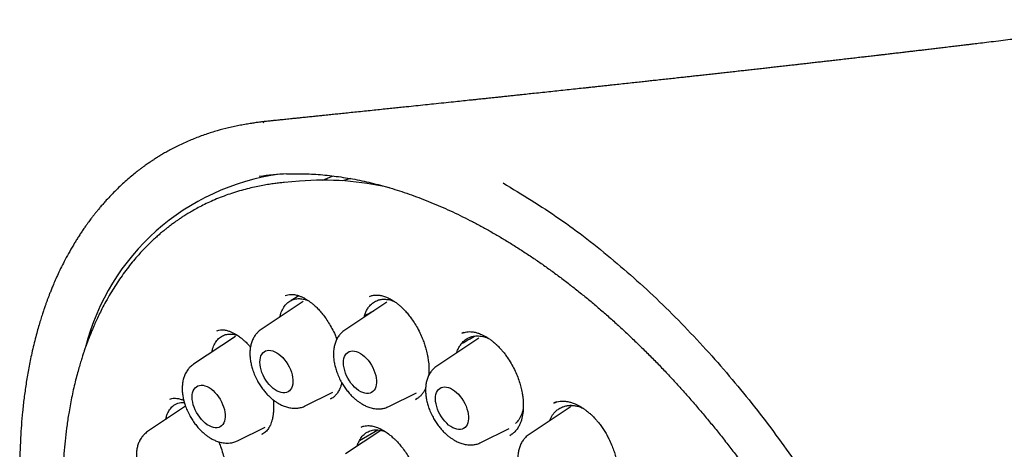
# Model space of a CAD drawing. Header units: millimetres. Extents: x 8 to 1191, y 12 to 1197.
# Tile 31 of 61: x 1115 to 1141, y 536 to 547. Entities that reach past the tile are written whole.
import ezdxf

# ---------------------------------------------------------------- set-up
doc = ezdxf.new("R2010")
doc.units = ezdxf.units.MM

msp = doc.modelspace()

# ---------------------------------------------------------------- linework, layer by layer
at = {"color": 7, "linetype": 'Continuous', "lineweight": 30}
for p, q in [((1121.415, 544.491), (1121.443, 544.495)), ((1122.375, 542.952), (1121.972, 542.915)), ((1122.358, 539.942), (1122.153, 539.822)), ((1122.469, 539.792), (1121.367, 539.058)), ((1124.662, 539.776), (1123.56, 539.041)), ((1124.066, 539.379), (1124.076, 539.417)), ((1120.693, 538.877), (1119.591, 538.143)), ((1127.076, 538.83), (1125.974, 538.096)), ((1126.686, 538.979), (1126.634, 538.959)), ((1125.761, 537.873), (1125.748, 537.821)), ((1125.727, 537.763), (1125.721, 537.746)), ((1122.525, 537.052), (1123.245, 537.408)), ((1124.718, 537.036), (1125.445, 537.396)), ((1119.383, 537.041), (1118.389, 536.378)), ((1123.185, 537.233), (1123.221, 537.254)), ((1125.418, 537.222), (1125.452, 537.242)), ((1129.498, 537.038), (1128.395, 536.304)), ((1129.126, 537.158), (1129.047, 537.128)), ((1120.749, 536.137), (1121.469, 536.494)), ((1123.987, 536.494), (1123.991, 536.495)), ((1124.034, 536.512), (1123.989, 536.496)), ((1121.388, 536.307), (1121.407, 536.318)), ((1124.508, 536.408), (1123.581, 535.79)), ((1123.944, 536.144), (1124.428, 536.421)), ((1127.132, 536.09), (1127.872, 536.457)), ((1127.891, 536.279), (1127.915, 536.293)), ((1127.953, 536.317), (1127.963, 536.323))]:
    msp.add_line(p, q, dxfattribs=at)
at = {"color": 7, "linetype": 'Continuous', "lineweight": 30, "flags": 128}
for points in [[(1122.981, 542.979), (1123.169, 543.054), (1123.26, 543.087)], [(1123.722, 543.018), (1123.683, 543.008), (1123.499, 542.96)], [(1121.333, 538.197), (1121.336, 538.257), (1121.345, 538.312), (1121.361, 538.362), (1121.383, 538.405), (1121.41, 538.442), (1121.443, 538.471), (1121.481, 538.493), (1121.524, 538.506), (1121.57, 538.511), (1121.618, 538.507), (1121.67, 538.495), (1121.722, 538.475), (1121.776, 538.446), (1121.829, 538.411), (1121.881, 538.368), (1121.932, 538.319), (1121.98, 538.264), (1122.024, 538.205), (1122.065, 538.141), (1122.102, 538.075), (1122.133, 538.007), (1122.158, 537.939), (1122.178, 537.87), (1122.192, 537.802), (1122.199, 537.737), (1122.199, 537.675), (1122.193, 537.618), (1122.181, 537.565), (1122.162, 537.518), (1122.137, 537.478), (1122.107, 537.445), (1122.071, 537.419), (1122.031, 537.402), (1121.987, 537.393), (1121.939, 537.392), (1121.889, 537.4), (1121.837, 537.417), (1121.784, 537.441), (1121.731, 537.473), (1121.678, 537.512), (1121.626, 537.558), (1121.577, 537.61), (1121.531, 537.668), (1121.488, 537.729), (1121.449, 537.794), (1121.415, 537.861), (1121.387, 537.929), (1121.364, 537.998), (1121.347, 538.066), (1121.337, 538.133), (1121.333, 538.197)], [(1123.526, 538.18), (1123.529, 538.24), (1123.538, 538.296), (1123.554, 538.345), (1123.575, 538.389), (1123.603, 538.426), (1123.636, 538.455), (1123.674, 538.477), (1123.716, 538.49), (1123.762, 538.495), (1123.811, 538.491), (1123.862, 538.479), (1123.915, 538.458), (1123.968, 538.43), (1124.022, 538.394), (1124.074, 538.352), (1124.124, 538.303), (1124.172, 538.248), (1124.217, 538.188), (1124.258, 538.125), (1124.294, 538.059), (1124.326, 537.991), (1124.351, 537.922), (1124.371, 537.854), (1124.385, 537.786), (1124.392, 537.721), (1124.392, 537.659), (1124.386, 537.601), (1124.374, 537.549), (1124.355, 537.502), (1124.33, 537.462), (1124.3, 537.429), (1124.264, 537.403), (1124.224, 537.386), (1124.18, 537.377), (1124.132, 537.376), (1124.082, 537.384), (1124.03, 537.4), (1123.977, 537.425), (1123.923, 537.457), (1123.871, 537.496), (1123.819, 537.542), (1123.77, 537.594), (1123.723, 537.651), (1123.68, 537.713), (1123.642, 537.778), (1123.608, 537.845), (1123.579, 537.913), (1123.557, 537.982), (1123.54, 538.05), (1123.53, 538.117), (1123.526, 538.18)], [(1119.557, 537.282), (1119.559, 537.342), (1119.569, 537.397), (1119.584, 537.447), (1119.606, 537.49), (1119.634, 537.527), (1119.667, 537.556), (1119.705, 537.578), (1119.747, 537.591), (1119.793, 537.596), (1119.842, 537.592), (1119.893, 537.58), (1119.946, 537.56), (1119.999, 537.531), (1120.052, 537.496), (1120.105, 537.453), (1120.155, 537.404), (1120.203, 537.349), (1120.248, 537.29), (1120.289, 537.226), (1120.325, 537.16), (1120.356, 537.092), (1120.382, 537.024), (1120.402, 536.955), (1120.415, 536.888), (1120.422, 536.822), (1120.423, 536.76), (1120.417, 536.703), (1120.404, 536.65), (1120.386, 536.603), (1120.361, 536.563), (1120.33, 536.53), (1120.295, 536.504), (1120.255, 536.487), (1120.21, 536.478), (1120.163, 536.478), (1120.113, 536.485), (1120.061, 536.502), (1120.008, 536.526), (1119.954, 536.558), (1119.901, 536.598), (1119.85, 536.644), (1119.801, 536.695), (1119.754, 536.753), (1119.711, 536.814), (1119.673, 536.879), (1119.639, 536.946), (1119.61, 537.015), (1119.587, 537.083), (1119.571, 537.152), (1119.56, 537.218), (1119.557, 537.282)], [(1125.94, 537.235), (1125.943, 537.295), (1125.952, 537.35), (1125.968, 537.4), (1125.99, 537.443), (1126.017, 537.48), (1126.05, 537.509), (1126.088, 537.531), (1126.131, 537.544), (1126.177, 537.549), (1126.226, 537.545), (1126.277, 537.533), (1126.329, 537.513), (1126.383, 537.484), (1126.436, 537.449), (1126.488, 537.406), (1126.539, 537.357), (1126.587, 537.302), (1126.631, 537.243), (1126.672, 537.179), (1126.709, 537.113), (1126.74, 537.045), (1126.766, 536.976), (1126.785, 536.908), (1126.799, 536.84), (1126.806, 536.775), (1126.806, 536.713), (1126.8, 536.656), (1126.788, 536.603), (1126.769, 536.556), (1126.744, 536.516), (1126.714, 536.483), (1126.678, 536.457), (1126.638, 536.44), (1126.594, 536.431), (1126.546, 536.43), (1126.496, 536.438), (1126.444, 536.455), (1126.391, 536.479), (1126.338, 536.511), (1126.285, 536.55), (1126.233, 536.596), (1126.184, 536.648), (1126.138, 536.706), (1126.095, 536.767), (1126.056, 536.832), (1126.022, 536.899), (1125.994, 536.967), (1125.971, 537.036), (1125.954, 537.104), (1125.944, 537.171), (1125.94, 537.235)]]:
    msp.add_lwpolyline(points, dxfattribs=at)
at = {"color": 7, "linetype": 'Continuous', "lineweight": 30}
for centre, radius, start, end in [((1122.66, 537.095), 6.089, 97.6119, 165.759), ((1122.307, 536.56), 6.586, 92.323, 98.6425), ((1122.989, 535.308), 7.668, 76.8418, 94.5898)]:
    msp.add_arc(centre, radius, start, end, dxfattribs=at)
for points, knots in [([(1145.195, 547.188), (1145.194, 547.188), (1145.14, 547.181), (1145.04, 547.168), (1144.903, 547.15), (1144.778, 547.134), (1144.661, 547.119), (1144.548, 547.105), (1144.439, 547.091), (1144.338, 547.078), (1144.245, 547.066), (1144.163, 547.056), (1144.082, 547.045), (1143.993, 547.034), (1143.887, 547.02), (1143.771, 547.006), (1143.647, 546.99), (1143.521, 546.974), (1143.392, 546.958), (1143.269, 546.942), (1143.153, 546.928), (1143.049, 546.915), (1142.95, 546.902), (1142.849, 546.89), (1142.738, 546.876), (1142.611, 546.86), (1142.467, 546.842), (1142.312, 546.823), (1142.161, 546.804), (1142.029, 546.788), (1141.917, 546.774), (1141.815, 546.761), (1141.713, 546.749), (1141.568, 546.731), (1141.378, 546.708), (1141.14, 546.679), (1140.894, 546.649), (1140.645, 546.619), (1140.407, 546.59), (1140.196, 546.564), (1140.028, 546.544), (1139.891, 546.528), (1139.763, 546.512), (1139.62, 546.495), (1139.463, 546.477), (1139.304, 546.458), (1139.15, 546.439), (1139.003, 546.422), (1138.857, 546.405), (1138.715, 546.388), (1138.58, 546.372), (1138.45, 546.357), (1138.32, 546.341), (1138.186, 546.326), (1138.051, 546.31), (1137.925, 546.295), (1137.821, 546.283), (1137.729, 546.272), (1137.642, 546.262), (1137.555, 546.252), (1137.476, 546.243), (1137.402, 546.234), (1137.326, 546.225), (1137.243, 546.216), (1137.131, 546.203), (1136.992, 546.187), (1136.827, 546.168), (1136.659, 546.148), (1136.494, 546.129), (1136.343, 546.112), (1136.204, 546.096), (1136.069, 546.081), (1135.931, 546.065), (1135.793, 546.049), (1135.663, 546.034), (1135.54, 546.02), (1135.415, 546.006), (1135.279, 545.991), (1135.132, 545.974), (1134.977, 545.957), (1134.823, 545.939), (1134.676, 545.923), (1134.526, 545.906), (1134.371, 545.889), (1134.215, 545.871), (1134.064, 545.854), (1133.912, 545.837), (1133.75, 545.819), (1133.586, 545.801), (1133.425, 545.783), (1133.269, 545.766), (1133.111, 545.748), (1132.955, 545.731), (1132.807, 545.715), (1132.671, 545.7), (1132.54, 545.685), (1132.402, 545.67), (1132.247, 545.653), (1132.078, 545.635), (1131.904, 545.616), (1131.736, 545.597), (1131.582, 545.58), (1131.431, 545.564), (1131.272, 545.547), (1131.092, 545.527), (1130.9, 545.506), (1130.709, 545.486), (1130.544, 545.468), (1130.401, 545.452), (1130.271, 545.438), (1130.143, 545.424), (1130.023, 545.412), (1129.915, 545.4), (1129.78, 545.385), (1129.606, 545.367), (1129.392, 545.344), (1129.178, 545.321), (1128.963, 545.298), (1128.75, 545.275), (1128.545, 545.254), (1128.35, 545.233), (1128.187, 545.215), (1128.04, 545.2), (1127.911, 545.186), (1127.781, 545.172), (1127.657, 545.159), (1127.539, 545.147), (1127.423, 545.135), (1127.301, 545.122), (1127.174, 545.108), (1127.048, 545.095), (1126.933, 545.083), (1126.791, 545.068), (1126.619, 545.05), (1126.395, 545.026), (1126.151, 545.001), (1125.905, 544.975), (1125.661, 544.95), (1125.424, 544.925), (1125.199, 544.901), (1125.005, 544.881), (1124.836, 544.864), (1124.661, 544.845), (1124.473, 544.826), (1124.276, 544.805), (1124.074, 544.784), (1123.874, 544.764), (1123.68, 544.744), (1123.505, 544.725), (1123.344, 544.709), (1123.216, 544.696), (1123.111, 544.685), (1123.022, 544.675), (1122.919, 544.665), (1122.8, 544.652), (1122.669, 544.639), (1122.532, 544.625), (1122.399, 544.611), (1122.281, 544.599), (1122.181, 544.589), (1122.095, 544.58), (1122.018, 544.572), (1121.954, 544.565), (1121.903, 544.56), (1121.858, 544.555), (1121.802, 544.55), (1121.73, 544.542), (1121.64, 544.533), (1121.532, 544.522), (1121.451, 544.514), (1121.407, 544.509), (1121.405, 544.509)], [0, 0, 0, 0, 0.000218, 0.007, 0.012925, 0.018129, 0.023192, 0.02818, 0.032814, 0.037295, 0.041307, 0.044821, 0.047943, 0.051868, 0.05643, 0.061595, 0.066968, 0.072442, 0.078018, 0.083588, 0.088464, 0.093031, 0.096999, 0.101328, 0.106051, 0.111443, 0.117673, 0.12474, 0.131497, 0.137208, 0.141796, 0.145933, 0.15033, 0.154972, 0.16463, 0.174933, 0.185614, 0.19641, 0.20694, 0.216307, 0.223602, 0.22848, 0.233924, 0.240057, 0.246919, 0.254028, 0.260495, 0.266673, 0.272907, 0.27918, 0.284847, 0.290332, 0.295759, 0.301489, 0.307517, 0.313005, 0.317602, 0.320923, 0.324746, 0.328695, 0.332056, 0.33494, 0.338098, 0.341652, 0.345601, 0.352332, 0.359321, 0.366565, 0.373759, 0.380203, 0.385791, 0.391363, 0.397329, 0.403346, 0.408829, 0.413789, 0.41901, 0.424668, 0.430933, 0.437666, 0.44429, 0.450468, 0.45628, 0.46321, 0.470024, 0.476049, 0.482192, 0.489195, 0.496548, 0.502933, 0.509448, 0.516194, 0.522821, 0.52908, 0.534842, 0.539979, 0.545472, 0.552207, 0.559483, 0.566748, 0.573983, 0.580556, 0.586145, 0.59284, 0.600482, 0.608741, 0.616939, 0.624286, 0.629375, 0.634894, 0.640491, 0.645454, 0.649767, 0.654049, 0.662332, 0.671456, 0.680687, 0.6891, 0.698156, 0.707199, 0.714612, 0.722432, 0.727535, 0.732886, 0.738437, 0.743636, 0.748323, 0.753046, 0.758022, 0.763493, 0.768801, 0.773573, 0.777828, 0.786334, 0.794924, 0.805462, 0.816567, 0.825303, 0.835567, 0.845839, 0.853056, 0.859479, 0.866657, 0.874606, 0.882653, 0.890884, 0.899392, 0.90734, 0.914624, 0.920949, 0.927057, 0.930293, 0.933831, 0.938046, 0.942941, 0.948366, 0.95413, 0.95974, 0.964573, 0.968629, 0.971977, 0.975088, 0.978049, 0.979723, 0.981383, 0.983588, 0.986525, 0.990194, 0.994595, 0.999726, 1, 1, 1, 1]), ([(1121.448, 544.512), (1121.415, 544.509), (1121.341, 544.5), (1121.229, 544.485), (1121.103, 544.465), (1120.965, 544.443), (1120.82, 544.417), (1120.666, 544.386), (1120.463, 544.34), (1120.21, 544.274), (1119.907, 544.178), (1119.655, 544.085), (1119.453, 544), (1119.302, 543.933), (1119.156, 543.863), (1119.018, 543.792), (1118.894, 543.724), (1118.783, 543.66), (1118.685, 543.602), (1118.602, 543.55), (1118.534, 543.505), (1118.478, 543.468), (1118.43, 543.435), (1118.383, 543.403), (1118.33, 543.366), (1118.268, 543.321), (1118.186, 543.26), (1118.084, 543.181), (1117.962, 543.081), (1117.83, 542.968), (1117.694, 542.845), (1117.56, 542.716), (1117.43, 542.584), (1117.32, 542.466), (1117.228, 542.363), (1117.157, 542.281), (1117.092, 542.203), (1117.036, 542.134), (1116.991, 542.077), (1116.956, 542.033), (1116.927, 541.996), (1116.897, 541.956), (1116.862, 541.909), (1116.82, 541.852), (1116.77, 541.782), (1116.713, 541.701), (1116.652, 541.611), (1116.59, 541.517), (1116.53, 541.423), (1116.447, 541.288), (1116.344, 541.112), (1116.23, 540.903), (1116.13, 540.706), (1116.043, 540.524), (1115.966, 540.356), (1115.905, 540.212), (1115.856, 540.093), (1115.819, 539.998), (1115.786, 539.913), (1115.757, 539.834), (1115.728, 539.756), (1115.698, 539.671), (1115.664, 539.574), (1115.626, 539.459), (1115.584, 539.325), (1115.537, 539.172), (1115.488, 539), (1115.438, 538.809), (1115.387, 538.602), (1115.326, 538.333), (1115.261, 538.008), (1115.197, 537.63), (1115.146, 537.261), (1115.106, 536.902), (1115.076, 536.554), (1115.05, 536.159), (1115.034, 535.713), (1115.031, 535.21), (1115.043, 534.706), (1115.07, 534.198), (1115.111, 533.681), (1115.167, 533.148), (1115.241, 532.595), (1115.333, 532.018), (1115.444, 531.419), (1115.575, 530.808), (1115.723, 530.195), (1115.885, 529.586), (1116.063, 528.983), (1116.253, 528.389), (1116.456, 527.802), (1116.671, 527.22), (1116.901, 526.639), (1117.145, 526.056), (1117.405, 525.472), (1117.679, 524.888), (1117.967, 524.308), (1118.266, 523.734), (1118.576, 523.17), (1118.896, 522.615), (1119.228, 522.068), (1119.575, 521.52), (1119.934, 520.979), (1120.306, 520.443), (1120.69, 519.915), (1121.035, 519.461), (1121.334, 519.082), (1121.576, 518.783), (1121.812, 518.499), (1122.037, 518.237), (1122.248, 517.995), (1122.447, 517.773), (1122.633, 517.57), (1122.795, 517.397), (1122.938, 517.246), (1123.072, 517.106), (1123.217, 516.958), (1123.38, 516.794), (1123.562, 516.615), (1123.764, 516.419), (1123.982, 516.213), (1124.217, 515.997), (1124.468, 515.773), (1124.78, 515.502), (1125.141, 515.2), (1125.542, 514.881), (1125.913, 514.6), (1126.255, 514.353), (1126.568, 514.136), (1126.87, 513.935), (1127.167, 513.746), (1127.464, 513.564), (1127.663, 513.45), (1127.763, 513.392)], [0, 0, 0, 0, 0.002879, 0.006366, 0.010469, 0.015193, 0.020502, 0.02605, 0.031756, 0.042624, 0.054017, 0.065932, 0.071801, 0.077788, 0.083847, 0.089515, 0.094673, 0.099321, 0.10346, 0.107094, 0.109928, 0.112354, 0.114372, 0.116248, 0.118558, 0.121322, 0.124494, 0.129526, 0.135154, 0.141378, 0.147986, 0.154554, 0.161068, 0.167527, 0.171478, 0.175374, 0.178898, 0.181969, 0.184589, 0.18633, 0.187799, 0.189414, 0.191415, 0.1938, 0.196751, 0.200136, 0.203922, 0.207746, 0.211504, 0.215197, 0.223639, 0.231715, 0.238615, 0.2452, 0.251152, 0.256367, 0.260052, 0.263255, 0.266008, 0.268599, 0.271097, 0.273778, 0.276939, 0.28058, 0.284908, 0.289762, 0.295141, 0.301047, 0.307475, 0.314012, 0.325338, 0.336228, 0.346685, 0.356694, 0.366243, 0.375323, 0.38868, 0.401815, 0.414749, 0.427525, 0.44039, 0.453472, 0.466996, 0.480959, 0.495351, 0.510063, 0.524589, 0.538923, 0.553061, 0.567033, 0.580657, 0.594291, 0.607936, 0.621586, 0.635485, 0.649379, 0.663265, 0.677136, 0.69099, 0.704578, 0.718206, 0.732019, 0.746208, 0.760019, 0.774125, 0.788507, 0.797117, 0.805689, 0.813793, 0.821402, 0.82852, 0.835147, 0.841285, 0.846933, 0.851038, 0.85531, 0.85999, 0.865079, 0.871033, 0.877464, 0.88437, 0.891753, 0.89961, 0.907918, 0.920796, 0.933081, 0.944772, 0.954711, 0.964179, 0.973181, 0.982038, 0.990977, 1, 1, 1, 1]), ([(1122.034, 543.139), (1122.098, 543.142), (1122.237, 543.147), (1122.455, 543.146), (1122.687, 543.138), (1122.922, 543.123), (1123.158, 543.1), (1123.397, 543.07), (1123.638, 543.032), (1123.881, 542.988), (1124.126, 542.935), (1124.373, 542.876), (1124.621, 542.809), (1124.87, 542.736), (1125.121, 542.655), (1125.374, 542.566), (1125.627, 542.471), (1125.882, 542.369), (1126.137, 542.259), (1126.393, 542.143), (1126.65, 542.019), (1126.907, 541.889), (1127.165, 541.752), (1127.423, 541.608), (1127.681, 541.458), (1127.939, 541.301), (1128.197, 541.137), (1128.454, 540.967), (1128.712, 540.791), (1128.969, 540.608), (1129.225, 540.419), (1129.48, 540.224), (1129.734, 540.023), (1129.988, 539.816), (1130.24, 539.603), (1130.491, 539.385), (1130.74, 539.161), (1130.988, 538.931), (1131.235, 538.696), (1131.479, 538.456), (1131.722, 538.211), (1131.962, 537.96), (1132.201, 537.705), (1132.437, 537.445), (1132.67, 537.18), (1132.901, 536.911), (1133.13, 536.638), (1133.356, 536.36), (1133.579, 536.078), (1133.799, 535.792), (1134.015, 535.502), (1134.229, 535.209), (1134.439, 534.912), (1134.646, 534.612), (1134.85, 534.308), (1135.049, 534.001), (1135.246, 533.692), (1135.438, 533.379), (1135.626, 533.065), (1135.81, 532.747), (1135.991, 532.427), (1136.167, 532.106), (1136.339, 531.782), (1136.506, 531.456), (1136.669, 531.129), (1136.827, 530.8), (1136.981, 530.47), (1137.13, 530.138), (1137.275, 529.806), (1137.414, 529.473), (1137.549, 529.139), (1137.679, 528.805), (1137.803, 528.47), (1137.923, 528.136), (1138.038, 527.801), (1138.147, 527.466), (1138.251, 527.132), (1138.35, 526.798), (1138.443, 526.465), (1138.531, 526.133), (1138.613, 525.802), (1138.69, 525.472), (1138.762, 525.143), (1138.828, 524.816), (1138.888, 524.49), (1138.943, 524.167), (1138.992, 523.845), (1139.036, 523.525), (1139.073, 523.208), (1139.106, 522.894), (1139.132, 522.581), (1139.153, 522.272), (1139.168, 521.966), (1139.177, 521.663), (1139.18, 521.363), (1139.178, 521.066), (1139.17, 520.773), (1139.157, 520.483), (1139.137, 520.198), (1139.113, 519.916), (1139.082, 519.639), (1139.046, 519.366), (1139.004, 519.097), (1138.956, 518.833), (1138.903, 518.573), (1138.844, 518.318), (1138.78, 518.068), (1138.711, 517.823), (1138.636, 517.583), (1138.555, 517.348), (1138.469, 517.119), (1138.378, 516.895), (1138.282, 516.677), (1138.18, 516.464), (1138.074, 516.257), (1137.961, 516.056), (1137.873, 515.907), (1137.821, 515.826), (1137.809, 515.808)], [0, 0, 0, 0, 0.007395, 0.016121, 0.024841, 0.033555, 0.042264, 0.050967, 0.059667, 0.068362, 0.077053, 0.085742, 0.094428, 0.103112, 0.111793, 0.120473, 0.129152, 0.13783, 0.146507, 0.155183, 0.16386, 0.172535, 0.181211, 0.189887, 0.198563, 0.20724, 0.215916, 0.224594, 0.233271, 0.241949, 0.250628, 0.259307, 0.267987, 0.276667, 0.285348, 0.29403, 0.302712, 0.311395, 0.320079, 0.328763, 0.337447, 0.346132, 0.354818, 0.363504, 0.37219, 0.380877, 0.389565, 0.398253, 0.406941, 0.415629, 0.424318, 0.433007, 0.441696, 0.450386, 0.459075, 0.467765, 0.476455, 0.485145, 0.493835, 0.502525, 0.511216, 0.519906, 0.528596, 0.537286, 0.545976, 0.554665, 0.563355, 0.572044, 0.580733, 0.589422, 0.59811, 0.606798, 0.615486, 0.624174, 0.632861, 0.641547, 0.650233, 0.658919, 0.667604, 0.676288, 0.684972, 0.693656, 0.702338, 0.71102, 0.719702, 0.728383, 0.737063, 0.745742, 0.754421, 0.763099, 0.771777, 0.780454, 0.78913, 0.797806, 0.806481, 0.815156, 0.823831, 0.832505, 0.841179, 0.849853, 0.858528, 0.867202, 0.875877, 0.884552, 0.893229, 0.901906, 0.910585, 0.919266, 0.927949, 0.936634, 0.945322, 0.954014, 0.962709, 0.971409, 0.980113, 0.988823, 0.997538, 1, 1, 1, 1]), ([(1121.972, 542.915), (1121.932, 542.911), (1121.847, 542.903), (1121.715, 542.887), (1121.567, 542.865), (1121.406, 542.838), (1121.232, 542.804), (1121.044, 542.761), (1120.845, 542.708), (1120.643, 542.648), (1120.441, 542.579), (1120.246, 542.504), (1120.057, 542.423), (1119.881, 542.341), (1119.721, 542.259), (1119.577, 542.179), (1119.451, 542.104), (1119.342, 542.037), (1119.251, 541.977), (1119.174, 541.924), (1119.111, 541.881), (1119.06, 541.843), (1119.011, 541.808), (1118.959, 541.768), (1118.897, 541.72), (1118.827, 541.664), (1118.748, 541.598), (1118.661, 541.523), (1118.565, 541.437), (1118.462, 541.341), (1118.358, 541.237), (1118.254, 541.13), (1118.153, 541.019), (1118.04, 540.889), (1117.915, 540.736), (1117.781, 540.56), (1117.651, 540.378), (1117.527, 540.19), (1117.408, 539.996), (1117.296, 539.799), (1117.196, 539.611), (1117.11, 539.438), (1117.039, 539.287), (1116.979, 539.153), (1116.929, 539.035), (1116.889, 538.937), (1116.857, 538.856), (1116.831, 538.788), (1116.807, 538.723), (1116.78, 538.652), (1116.751, 538.568), (1116.717, 538.471), (1116.68, 538.358), (1116.639, 538.229), (1116.595, 538.082), (1116.548, 537.914), (1116.498, 537.726), (1116.45, 537.524), (1116.404, 537.316), (1116.363, 537.108), (1116.318, 536.855), (1116.272, 536.558), (1116.23, 536.218), (1116.198, 535.887), (1116.174, 535.565), (1116.157, 535.225), (1116.148, 534.868), (1116.149, 534.487), (1116.158, 534.093), (1116.179, 533.667), (1116.215, 533.205), (1116.265, 532.715), (1116.333, 532.196), (1116.415, 531.685), (1116.507, 531.185), (1116.609, 530.701), (1116.726, 530.198), (1116.861, 529.677), (1117.014, 529.139), (1117.186, 528.583), (1117.379, 528.011), (1117.593, 527.423), (1117.828, 526.824), (1118.081, 526.221), (1118.351, 525.623), (1118.634, 525.033), (1118.929, 524.452), (1119.253, 523.851), (1119.607, 523.231), (1119.993, 522.595), (1120.392, 521.977), (1120.801, 521.378), (1121.221, 520.797), (1121.649, 520.236), (1122.085, 519.696), (1122.528, 519.177), (1122.975, 518.679), (1123.428, 518.203), (1123.883, 517.75), (1124.34, 517.32), (1124.799, 516.912), (1125.257, 516.529), (1125.71, 516.171), (1126.156, 515.841), (1126.592, 515.537), (1127.019, 515.259), (1127.435, 515.006), (1127.839, 514.776), (1128.232, 514.569), (1128.613, 514.383), (1128.982, 514.217), (1129.351, 514.065), (1129.721, 513.927), (1130.091, 513.803), (1130.368, 513.721), (1130.556, 513.671), (1130.659, 513.644), (1130.761, 513.619), (1130.862, 513.595), (1130.962, 513.573), (1131.06, 513.552), (1131.151, 513.534), (1131.226, 513.52), (1131.283, 513.509), (1131.323, 513.502), (1131.357, 513.496), (1131.395, 513.49), (1131.444, 513.482), (1131.505, 513.472), (1131.584, 513.46), (1131.679, 513.447), (1131.793, 513.433), (1131.922, 513.418), (1132.063, 513.405), (1132.306, 513.387), (1132.64, 513.375), (1133.054, 513.384), (1133.418, 513.413), (1133.737, 513.456), (1134.012, 513.506), (1134.27, 513.564), (1134.509, 513.629), (1134.69, 513.687), (1134.822, 513.733), (1134.908, 513.764), (1134.986, 513.794), (1135.054, 513.822), (1135.106, 513.843), (1135.144, 513.859), (1135.173, 513.872), (1135.204, 513.885), (1135.239, 513.901), (1135.29, 513.924), (1135.356, 513.956), (1135.442, 513.997), (1135.54, 514.048), (1135.651, 514.107), (1135.786, 514.184), (1135.943, 514.281), (1136.12, 514.399), (1136.31, 514.536), (1136.513, 514.697), (1136.728, 514.884), (1136.944, 515.094), (1137.162, 515.328), (1137.37, 515.574), (1137.499, 515.751), (1137.56, 515.836)], [0, 0, 0, 0, 0.003065, 0.006581, 0.010549, 0.014969, 0.01984, 0.025163, 0.030938, 0.037164, 0.043018, 0.04921, 0.05522, 0.060761, 0.066062, 0.070849, 0.07512, 0.078777, 0.081948, 0.084633, 0.08683, 0.088542, 0.090146, 0.092003, 0.094191, 0.096884, 0.099722, 0.102968, 0.106623, 0.110674, 0.114843, 0.11901, 0.123174, 0.127337, 0.133389, 0.139437, 0.145481, 0.151521, 0.157557, 0.163588, 0.169412, 0.174207, 0.178472, 0.182207, 0.185412, 0.188087, 0.190233, 0.191863, 0.19354, 0.195367, 0.197532, 0.200065, 0.202967, 0.206237, 0.209876, 0.214083, 0.218694, 0.223677, 0.22866, 0.233533, 0.238296, 0.246189, 0.253762, 0.261013, 0.267944, 0.274555, 0.282727, 0.290373, 0.298122, 0.306853, 0.316029, 0.325648, 0.335711, 0.346218, 0.355073, 0.36422, 0.37366, 0.383392, 0.393416, 0.403733, 0.414342, 0.425244, 0.436438, 0.447749, 0.458977, 0.470122, 0.481184, 0.492164, 0.504868, 0.51746, 0.52994, 0.542307, 0.554562, 0.566705, 0.578736, 0.590655, 0.602463, 0.614158, 0.625742, 0.637214, 0.648575, 0.659823, 0.670856, 0.681613, 0.692094, 0.7023, 0.71223, 0.721884, 0.731263, 0.740366, 0.749193, 0.757743, 0.766993, 0.775974, 0.784753, 0.787301, 0.789832, 0.792345, 0.794841, 0.797319, 0.799779, 0.802151, 0.804121, 0.805404, 0.806396, 0.80712, 0.808006, 0.809227, 0.810784, 0.812677, 0.815148, 0.818024, 0.821308, 0.824997, 0.828844, 0.840098, 0.851056, 0.861718, 0.869661, 0.87742, 0.884807, 0.891749, 0.898248, 0.900967, 0.9036, 0.906081, 0.908179, 0.909873, 0.910922, 0.911741, 0.912655, 0.913781, 0.915118, 0.917425, 0.920174, 0.923366, 0.926999, 0.931075, 0.936886, 0.943001, 0.949416, 0.957072, 0.965117, 0.97355, 0.982371, 0.991579, 1, 1, 1, 1]), ([(1127.712, 542.902), (1128.207, 542.603), (1129.185, 542.01), (1130.618, 540.895), (1131.984, 539.657), (1133.268, 538.304), (1134.458, 536.866), (1135.547, 535.367), (1136.529, 533.83), (1137.491, 532.108), (1138.39, 530.215), (1139.175, 528.183), (1139.671, 526.536), (1139.973, 525.269), (1140.153, 524.355), (1140.29, 523.471), (1140.387, 522.619), (1140.446, 521.8), (1140.478, 520.617), (1140.397, 519.117), (1140.079, 517.4), (1139.549, 515.87), (1138.814, 514.556), (1137.892, 513.467), (1136.786, 512.654), (1135.92, 512.193), (1135.396, 512.085), (1135.334, 512.073)], [0, 0, 0, 0, 0.0466713, 0.0923329, 0.1369897, 0.1806429, 0.2232815, 0.2649163, 0.3055549, 0.3451985, 0.3964818, 0.4459958, 0.4937468, 0.5169651, 0.5397395, 0.5620709, 0.5839602, 0.6054081, 0.6264161, 0.6790424, 0.7316021, 0.7840951, 0.8365036, 0.8888065, 0.9410046, 0.9930893, 1, 1, 1, 1]), ([(1121.858, 539.385), (1121.859, 539.388), (1121.865, 539.42), (1121.881, 539.474), (1121.917, 539.569), (1121.964, 539.652), (1122.021, 539.722), (1122.069, 539.767), (1122.122, 539.805), (1122.18, 539.834), (1122.24, 539.855), (1122.324, 539.869), (1122.412, 539.868), (1122.504, 539.85), (1122.56, 539.834), (1122.594, 539.82), (1122.603, 539.816)], [0, 0, 0, 0, 0.009176, 0.078692, 0.145712, 0.28188, 0.351178, 0.420319, 0.489969, 0.561271, 0.633154, 0.699697, 0.834907, 0.903709, 0.972527, 1, 1, 1, 1]), ([(1122, 539.947), (1122.022, 539.955), (1122.066, 539.971), (1122.147, 539.981), (1122.243, 539.975), (1122.334, 539.952), (1122.416, 539.921), (1122.488, 539.887), (1122.554, 539.849), (1122.609, 539.813), (1122.661, 539.775), (1122.718, 539.73), (1122.789, 539.667), (1122.871, 539.587), (1122.959, 539.487), (1123.049, 539.369), (1123.139, 539.234), (1123.226, 539.082), (1123.299, 538.936), (1123.336, 538.84), (1123.351, 538.802)], [0, 0, 0, 0, 0.069976, 0.140369, 0.211024, 0.278408, 0.329289, 0.377468, 0.421257, 0.456655, 0.483725, 0.519797, 0.564387, 0.617484, 0.676212, 0.738956, 0.805606, 0.876187, 0.950692, 1, 1, 1, 1]), ([(1124.076, 539.417), (1124.087, 539.45), (1124.11, 539.517), (1124.157, 539.604), (1124.221, 539.692), (1124.31, 539.771), (1124.413, 539.824), (1124.514, 539.849), (1124.606, 539.854), (1124.717, 539.841), (1124.805, 539.82), (1124.861, 539.791), (1124.868, 539.787)], [0, 0, 0, 0, 0.092545, 0.185401, 0.277971, 0.416642, 0.55531, 0.650879, 0.746773, 0.842333, 0.980013, 1, 1, 1, 1]), ([(1124.209, 539.925), (1124.235, 539.935), (1124.285, 539.954), (1124.375, 539.965), (1124.474, 539.959), (1124.574, 539.935), (1124.674, 539.898), (1124.77, 539.85), (1124.86, 539.794), (1124.94, 539.736), (1125.012, 539.676), (1125.083, 539.61), (1125.157, 539.534), (1125.235, 539.443), (1125.318, 539.334), (1125.404, 539.205), (1125.49, 539.055), (1125.562, 538.905), (1125.62, 538.764), (1125.662, 538.642), (1125.701, 538.511), (1125.731, 538.377), (1125.751, 538.254), (1125.761, 538.16), (1125.766, 538.084), (1125.768, 538.009), (1125.766, 537.929), (1125.762, 537.873), (1125.759, 537.844)], [0, 0, 0, 0, 0.053527, 0.104374, 0.152684, 0.199161, 0.244025, 0.287293, 0.327199, 0.361669, 0.391297, 0.421867, 0.454724, 0.490498, 0.53058, 0.575023, 0.623829, 0.676987, 0.714847, 0.7521, 0.786341, 0.832083, 0.871108, 0.897493, 0.919612, 0.942412, 0.969327, 1, 1, 1, 1]), ([(1124.076, 539.417), (1124.151, 539.458), (1124.239, 539.506), (1124.327, 539.554), (1124.34, 539.561)], [0, 0, 0, 0, 0.85527, 1, 1, 1, 1]), ([(1120.075, 538.465), (1120.077, 538.479), (1120.083, 538.522), (1120.104, 538.583), (1120.131, 538.653), (1120.165, 538.716), (1120.204, 538.773), (1120.249, 538.821), (1120.312, 538.873), (1120.383, 538.909), (1120.461, 538.93), (1120.523, 538.938), (1120.588, 538.937), (1120.657, 538.927), (1120.714, 538.912), (1120.748, 538.898), (1120.758, 538.894)], [0, 0, 0, 0, 0.036183, 0.107782, 0.179219, 0.251182, 0.324851, 0.399121, 0.467874, 0.607573, 0.67866, 0.749763, 0.821364, 0.89458, 0.968376, 1, 1, 1, 1]), ([(1120.2, 539.019), (1120.219, 539.027), (1120.258, 539.041), (1120.333, 539.051), (1120.422, 539.044), (1120.509, 539.022), (1120.589, 538.991), (1120.659, 538.956), (1120.723, 538.919), (1120.777, 538.882), (1120.828, 538.845), (1120.884, 538.799), (1120.954, 538.737), (1121.023, 538.668), (1121.068, 538.616), (1121.086, 538.594)], [0, 0, 0, 0, 0.104044, 0.210346, 0.318577, 0.422129, 0.500327, 0.574365, 0.641648, 0.696043, 0.737648, 0.793095, 0.86164, 0.943265, 1, 1, 1, 1]), ([(1121.367, 539.058), (1121.35, 539.045), (1121.316, 539.021), (1121.269, 538.977), (1121.228, 538.929), (1121.194, 538.883), (1121.166, 538.835), (1121.134, 538.77), (1121.103, 538.682), (1121.079, 538.573), (1121.07, 538.457), (1121.072, 538.338), (1121.087, 538.219), (1121.112, 538.101), (1121.149, 537.978), (1121.2, 537.847), (1121.262, 537.722), (1121.331, 537.604), (1121.403, 537.5), (1121.479, 537.406), (1121.557, 537.322), (1121.633, 537.251), (1121.707, 537.192), (1121.779, 537.142), (1121.858, 537.094), (1121.951, 537.05), (1122.039, 537.019), (1122.116, 537.002), (1122.18, 536.992), (1122.25, 536.988), (1122.332, 536.993), (1122.427, 537.01), (1122.491, 537.038), (1122.525, 537.052)], [0, 0, 0, 0, 0.021223, 0.040435, 0.065665, 0.087537, 0.108976, 0.130389, 0.168451, 0.207233, 0.246874, 0.286243, 0.324449, 0.361641, 0.399984, 0.4419, 0.487463, 0.524095, 0.562832, 0.599743, 0.632218, 0.668596, 0.69705, 0.723107, 0.753328, 0.787907, 0.827507, 0.849354, 0.872592, 0.897705, 0.927067, 0.961148, 1, 1, 1, 1]), ([(1123.56, 539.041), (1123.542, 539.029), (1123.509, 539.005), (1123.462, 538.961), (1123.421, 538.913), (1123.387, 538.867), (1123.358, 538.819), (1123.327, 538.754), (1123.295, 538.666), (1123.272, 538.557), (1123.262, 538.441), (1123.265, 538.322), (1123.28, 538.203), (1123.305, 538.084), (1123.342, 537.962), (1123.393, 537.831), (1123.454, 537.705), (1123.524, 537.588), (1123.596, 537.484), (1123.672, 537.39), (1123.75, 537.306), (1123.826, 537.235), (1123.9, 537.176), (1123.972, 537.126), (1124.051, 537.078), (1124.144, 537.034), (1124.232, 537.003), (1124.309, 536.985), (1124.373, 536.976), (1124.443, 536.972), (1124.525, 536.977), (1124.62, 536.994), (1124.684, 537.022), (1124.718, 537.036)], [0, 0, 0, 0, 0.021223, 0.040435, 0.065665, 0.087537, 0.108976, 0.130389, 0.168451, 0.207233, 0.246874, 0.286243, 0.324449, 0.361641, 0.399984, 0.4419, 0.487463, 0.524095, 0.562832, 0.599743, 0.632218, 0.668596, 0.69705, 0.723107, 0.753328, 0.787907, 0.827507, 0.849354, 0.872592, 0.897705, 0.927067, 0.961148, 1, 1, 1, 1]), ([(1126.624, 538.687), (1126.638, 538.705), (1126.668, 538.74), (1126.719, 538.784), (1126.774, 538.821), (1126.853, 538.86), (1126.939, 538.883), (1127.031, 538.89), (1127.104, 538.887), (1127.181, 538.875), (1127.257, 538.855), (1127.307, 538.834), (1127.33, 538.825)], [0, 0, 0, 0, 0.08843, 0.17749, 0.268495, 0.36015, 0.538631, 0.629118, 0.720824, 0.818477, 0.916938, 1, 1, 1, 1]), ([(1126.624, 538.687), (1126.698, 538.729), (1126.813, 538.795), (1126.929, 538.86), (1126.97, 538.884)], [0, 0, 0, 0, 0.644151, 1, 1, 1, 1]), ([(1126.628, 538.957), (1126.65, 538.966), (1126.693, 538.983), (1126.762, 538.997), (1126.829, 539.002), (1126.895, 538.998), (1126.954, 538.989), (1127.004, 538.978), (1127.049, 538.965), (1127.095, 538.949), (1127.151, 538.926), (1127.218, 538.893), (1127.294, 538.85), (1127.37, 538.8), (1127.435, 538.75), (1127.485, 538.709), (1127.522, 538.675), (1127.555, 538.644), (1127.593, 538.607), (1127.64, 538.557), (1127.696, 538.495), (1127.758, 538.418), (1127.837, 538.309), (1127.924, 538.171), (1128.011, 538.009), (1128.082, 537.849), (1128.14, 537.692), (1128.183, 537.542), (1128.211, 537.413), (1128.227, 537.307), (1128.236, 537.228), (1128.241, 537.166), (1128.243, 537.11), (1128.244, 537.05), (1128.242, 536.977), (1128.236, 536.891), (1128.223, 536.801), (1128.204, 536.714), (1128.183, 536.645), (1128.162, 536.592), (1128.144, 536.551), (1128.123, 536.51), (1128.097, 536.466), (1128.062, 536.417), (1128.016, 536.366), (1127.959, 536.317), (1127.913, 536.291), (1127.888, 536.277)], [0, 0, 0, 0, 0.032597, 0.061972, 0.088123, 0.111012, 0.130848, 0.147746, 0.161709, 0.175974, 0.193709, 0.214934, 0.239673, 0.265118, 0.285819, 0.301612, 0.312468, 0.32165, 0.33393, 0.349356, 0.367936, 0.389683, 0.414611, 0.45469, 0.493204, 0.530006, 0.565058, 0.598352, 0.62984, 0.651861, 0.670016, 0.684309, 0.695579, 0.709755, 0.727985, 0.750244, 0.775848, 0.801021, 0.82518, 0.839777, 0.853994, 0.868235, 0.886048, 0.90817, 0.93455, 0.965157, 1, 1, 1, 1]), ([(1126.491, 538.44), (1126.491, 538.44), (1126.499, 538.468), (1126.523, 538.526), (1126.565, 538.611), (1126.604, 538.662), (1126.624, 538.687)], [0, 0, 0, 0, 0.002454, 0.280449, 0.637998, 1, 1, 1, 1]), ([(1119.591, 538.143), (1119.573, 538.13), (1119.54, 538.106), (1119.493, 538.062), (1119.451, 538.014), (1119.418, 537.968), (1119.389, 537.92), (1119.357, 537.855), (1119.326, 537.768), (1119.303, 537.658), (1119.293, 537.542), (1119.296, 537.423), (1119.311, 537.304), (1119.336, 537.186), (1119.373, 537.063), (1119.424, 536.932), (1119.485, 536.807), (1119.555, 536.689), (1119.627, 536.585), (1119.703, 536.491), (1119.781, 536.407), (1119.857, 536.336), (1119.931, 536.277), (1120.002, 536.227), (1120.082, 536.179), (1120.175, 536.135), (1120.263, 536.105), (1120.34, 536.087), (1120.404, 536.077), (1120.474, 536.073), (1120.556, 536.078), (1120.651, 536.095), (1120.715, 536.123), (1120.749, 536.137)], [0, 0, 0, 0, 0.0212233, 0.0404353, 0.0656649, 0.087537, 0.1089756, 0.1303887, 0.1684508, 0.2072329, 0.2468735, 0.2862427, 0.3244488, 0.3616406, 0.3999837, 0.4419003, 0.4874632, 0.5240948, 0.5628317, 0.5997429, 0.6322177, 0.6685963, 0.6970501, 0.7231068, 0.7533284, 0.7879069, 0.8275071, 0.8493544, 0.8725924, 0.8977049, 0.9270671, 0.9611482, 1, 1, 1, 1]), ([(1125.974, 538.096), (1125.957, 538.083), (1125.923, 538.059), (1125.876, 538.015), (1125.835, 537.967), (1125.802, 537.921), (1125.773, 537.873), (1125.741, 537.808), (1125.71, 537.72), (1125.687, 537.611), (1125.677, 537.495), (1125.68, 537.376), (1125.694, 537.257), (1125.72, 537.139), (1125.756, 537.016), (1125.807, 536.885), (1125.869, 536.76), (1125.938, 536.642), (1126.011, 536.538), (1126.086, 536.444), (1126.164, 536.36), (1126.24, 536.289), (1126.314, 536.23), (1126.386, 536.18), (1126.465, 536.132), (1126.558, 536.088), (1126.646, 536.057), (1126.723, 536.04), (1126.787, 536.03), (1126.857, 536.026), (1126.94, 536.031), (1127.034, 536.048), (1127.098, 536.076), (1127.132, 536.09)], [0, 0, 0, 0, 0.021223, 0.040435, 0.065665, 0.087537, 0.108976, 0.130389, 0.168451, 0.207233, 0.246874, 0.286243, 0.324449, 0.361641, 0.399984, 0.4419, 0.487463, 0.524095, 0.562832, 0.599743, 0.632218, 0.668596, 0.69705, 0.723107, 0.753328, 0.787907, 0.827507, 0.849354, 0.872592, 0.897705, 0.927067, 0.961148, 1, 1, 1, 1]), ([(1123.481, 537.666), (1123.478, 537.651), (1123.468, 537.606), (1123.447, 537.544), (1123.422, 537.483), (1123.394, 537.432), (1123.364, 537.385), (1123.319, 537.328), (1123.26, 537.273), (1123.212, 537.248), (1123.186, 537.234)], [0, 0, 0, 0, 0.064254, 0.18942, 0.302759, 0.389625, 0.488281, 0.598678, 0.786115, 1, 1, 1, 1]), ([(1125.681, 537.522), (1125.672, 537.5), (1125.651, 537.449), (1125.608, 537.382), (1125.551, 537.313), (1125.487, 537.26), (1125.443, 537.236), (1125.419, 537.223)], [0, 0, 0, 0, 0.147968, 0.335707, 0.530215, 0.749855, 1, 1, 1, 1]), ([(1118.866, 536.696), (1118.869, 536.71), (1118.877, 536.76), (1118.907, 536.85), (1118.962, 536.957), (1119.035, 537.04), (1119.11, 537.094), (1119.182, 537.126), (1119.261, 537.141), (1119.318, 537.145), (1119.35, 537.139), (1119.352, 537.139)], [0, 0, 0, 0, 0.045163, 0.165618, 0.339167, 0.512733, 0.632554, 0.752757, 0.872541, 0.990997, 1, 1, 1, 1]), ([(1118.968, 537.226), (1118.987, 537.233), (1119.022, 537.247), (1119.083, 537.255), (1119.158, 537.252), (1119.239, 537.233), (1119.302, 537.212), (1119.334, 537.196), (1119.336, 537.196)], [0, 0, 0, 0, 0.220918, 0.41137, 0.574556, 0.794869, 0.988779, 1, 1, 1, 1]), ([(1121.681, 537.214), (1121.683, 537.2), (1121.689, 537.149), (1121.692, 537.069), (1121.692, 536.972), (1121.687, 536.879), (1121.675, 536.783), (1121.657, 536.692), (1121.633, 536.613), (1121.61, 536.553), (1121.585, 536.502), (1121.557, 536.456), (1121.522, 536.41), (1121.483, 536.369), (1121.438, 536.334), (1121.406, 536.317), (1121.389, 536.308)], [0, 0, 0, 0, 0.0289226, 0.106632, 0.1734863, 0.2441768, 0.3247735, 0.4117829, 0.4896277, 0.5601075, 0.614142, 0.6755098, 0.7443245, 0.821292, 0.9065057, 1, 1, 1, 1]), ([(1128.931, 536.661), (1128.941, 536.685), (1128.962, 536.733), (1129, 536.799), (1129.044, 536.86), (1129.101, 536.921), (1129.176, 536.98), (1129.239, 537.009), (1129.271, 537.023)], [0, 0, 0, 0, 0.1384303, 0.2799466, 0.4245404, 0.5701977, 0.7833686, 1, 1, 1, 1]), ([(1129.043, 537.126), (1129.07, 537.138), (1129.121, 537.159), (1129.202, 537.175), (1129.276, 537.18), (1129.346, 537.176), (1129.407, 537.166), (1129.459, 537.154), (1129.505, 537.141), (1129.552, 537.125), (1129.607, 537.103), (1129.674, 537.072), (1129.75, 537.03), (1129.828, 536.98), (1129.897, 536.93), (1129.95, 536.886), (1129.99, 536.852), (1130.024, 536.821), (1130.061, 536.785), (1130.107, 536.738), (1130.163, 536.678), (1130.226, 536.602), (1130.295, 536.511), (1130.365, 536.407), (1130.43, 536.298), (1130.496, 536.175), (1130.558, 536.039), (1130.613, 535.895), (1130.654, 535.764), (1130.685, 535.638), (1130.706, 535.52), (1130.72, 535.404), (1130.727, 535.291), (1130.725, 535.167), (1130.712, 535.031), (1130.689, 534.925), (1130.665, 534.847), (1130.646, 534.796), (1130.624, 534.747), (1130.596, 534.695), (1130.56, 534.641), (1130.513, 534.584), (1130.452, 534.527), (1130.403, 534.498), (1130.376, 534.482)], [0, 0, 0, 0, 0.037169, 0.069694, 0.097555, 0.120734, 0.140502, 0.157417, 0.171484, 0.185157, 0.202153, 0.222529, 0.246301, 0.271853, 0.293222, 0.30984, 0.321682, 0.330434, 0.341974, 0.356808, 0.374943, 0.396389, 0.421162, 0.44881, 0.475807, 0.501404, 0.537123, 0.569618, 0.598886, 0.624947, 0.654776, 0.679242, 0.705271, 0.736178, 0.771862, 0.811731, 0.827732, 0.844307, 0.861462, 0.879654, 0.902253, 0.929869, 0.962453, 1, 1, 1, 1]), ([(1129.271, 537.023), (1129.3, 537.034), (1129.357, 537.055), (1129.451, 537.068), (1129.549, 537.067), (1129.65, 537.049), (1129.737, 537.024), (1129.79, 536.999), (1129.809, 536.991)], [0, 0, 0, 0, 0.180304, 0.361155, 0.541416, 0.721837, 0.902866, 1, 1, 1, 1]), ([(1128.242, 536.981), (1128.239, 536.969), (1128.231, 536.929), (1128.211, 536.865), (1128.181, 536.789), (1128.133, 536.699), (1128.084, 536.63), (1128.042, 536.593), (1128.035, 536.587)], [0, 0, 0, 0, 0.071494, 0.241123, 0.414441, 0.589034, 0.928061, 1, 1, 1, 1]), ([(1123.987, 536.495), (1124.012, 536.505), (1124.058, 536.523), (1124.127, 536.534), (1124.187, 536.535), (1124.243, 536.531), (1124.298, 536.522), (1124.357, 536.506), (1124.423, 536.483), (1124.497, 536.45), (1124.573, 536.408), (1124.642, 536.364), (1124.699, 536.324), (1124.744, 536.289), (1124.786, 536.253), (1124.835, 536.211), (1124.894, 536.155), (1124.962, 536.084), (1125.041, 535.991), (1125.129, 535.876), (1125.22, 535.738), (1125.307, 535.585), (1125.378, 535.439), (1125.434, 535.302), (1125.477, 535.182), (1125.516, 535.049), (1125.548, 534.914), (1125.568, 534.792), (1125.578, 534.7), (1125.583, 534.632), (1125.585, 534.57), (1125.585, 534.5), (1125.581, 534.408), (1125.567, 534.301), (1125.543, 534.194), (1125.512, 534.102), (1125.476, 534.027), (1125.434, 533.962), (1125.383, 533.903), (1125.326, 533.856), (1125.295, 533.84), (1125.279, 533.832)], [0, 0, 0, 0, 0.037138, 0.06844, 0.093906, 0.113489, 0.133859, 0.154476, 0.175585, 0.20158, 0.227737, 0.250257, 0.26839, 0.282088, 0.293865, 0.309211, 0.328317, 0.351183, 0.376611, 0.409921, 0.444934, 0.481674, 0.52015, 0.546776, 0.57418, 0.600687, 0.635768, 0.665138, 0.684443, 0.700064, 0.713299, 0.730523, 0.752563, 0.786194, 0.819536, 0.850564, 0.879426, 0.907809, 0.936377, 0.966378, 1, 1, 1, 1]), ([(1118.389, 536.378), (1118.371, 536.365), (1118.338, 536.341), (1118.291, 536.297), (1118.249, 536.25), (1118.216, 536.204), (1118.187, 536.155), (1118.155, 536.09), (1118.124, 536.003), (1118.101, 535.893), (1118.091, 535.778), (1118.094, 535.659), (1118.109, 535.54), (1118.134, 535.421), (1118.171, 535.298), (1118.221, 535.168), (1118.283, 535.042), (1118.353, 534.924), (1118.425, 534.82), (1118.5, 534.727), (1118.579, 534.642), (1118.655, 534.572), (1118.729, 534.512), (1118.8, 534.462), (1118.88, 534.415), (1118.973, 534.37), (1119.06, 534.34), (1119.138, 534.322), (1119.202, 534.312), (1119.272, 534.308), (1119.354, 534.313), (1119.449, 534.331), (1119.512, 534.358), (1119.546, 534.373)], [0, 0, 0, 0, 0.021223, 0.040435, 0.065665, 0.087537, 0.108976, 0.130389, 0.168451, 0.207233, 0.246874, 0.286243, 0.324449, 0.361641, 0.399984, 0.4419, 0.487463, 0.524095, 0.562832, 0.599743, 0.632218, 0.668596, 0.69705, 0.723107, 0.753328, 0.787907, 0.827507, 0.849354, 0.872592, 0.897705, 0.927067, 0.961148, 1, 1, 1, 1]), ([(1123.944, 536.144), (1123.968, 536.183), (1124.004, 536.243), (1124.065, 536.304), (1124.132, 536.357), (1124.208, 536.395), (1124.291, 536.416), (1124.356, 536.424), (1124.425, 536.423), (1124.513, 536.411), (1124.579, 536.39), (1124.622, 536.376)], [0, 0, 0, 0, 0.1665011, 0.2522058, 0.3379128, 0.5062115, 0.5927769, 0.6793388, 0.7649745, 0.8506204, 1, 1, 1, 1]), ([(1128.395, 536.304), (1128.378, 536.291), (1128.344, 536.267), (1128.297, 536.223), (1128.256, 536.176), (1128.223, 536.13), (1128.194, 536.082), (1128.162, 536.016), (1128.131, 535.929), (1128.108, 535.82), (1128.098, 535.704), (1128.101, 535.585), (1128.116, 535.466), (1128.141, 535.347), (1128.178, 535.224), (1128.228, 535.094), (1128.29, 534.968), (1128.36, 534.85), (1128.432, 534.746), (1128.507, 534.653), (1128.586, 534.568), (1128.662, 534.498), (1128.735, 534.438), (1128.807, 534.388), (1128.887, 534.341), (1128.98, 534.296), (1129.067, 534.266), (1129.145, 534.248), (1129.209, 534.239), (1129.279, 534.235), (1129.361, 534.239), (1129.456, 534.257), (1129.519, 534.284), (1129.553, 534.299)], [0, 0, 0, 0, 0.021223, 0.040435, 0.065665, 0.087537, 0.108976, 0.130389, 0.168451, 0.207233, 0.246874, 0.286243, 0.324449, 0.361641, 0.399984, 0.4419, 0.487463, 0.524095, 0.562832, 0.599743, 0.632218, 0.668596, 0.69705, 0.723107, 0.753328, 0.787907, 0.827507, 0.849354, 0.872592, 0.897705, 0.927067, 0.961148, 1, 1, 1, 1]), ([(1120.249, 536.112), (1120.267, 536.07), (1120.31, 535.969), (1120.362, 535.809), (1120.405, 535.642), (1120.434, 535.491), (1120.45, 535.356), (1120.457, 535.239), (1120.456, 535.137), (1120.45, 535.035), (1120.436, 534.933), (1120.411, 534.828), (1120.379, 534.741), (1120.339, 534.666), (1120.289, 534.601), (1120.235, 534.554), (1120.202, 534.536), (1120.185, 534.528)], [0, 0, 0, 0, 0.0581051, 0.1403449, 0.2165612, 0.286764, 0.3509507, 0.4090842, 0.4611845, 0.5106551, 0.5756477, 0.6432513, 0.7195272, 0.7825609, 0.8506371, 0.9231557, 1, 1, 1, 1]), ([(1123.886, 535.994), (1123.892, 536.015), (1123.908, 536.069), (1123.931, 536.116), (1123.944, 536.144)], [0, 0, 0, 0, 0.40128, 1, 1, 1, 1])]:
    msp.add_open_spline(points, degree=3, knots=knots, dxfattribs=at)

doc.saveas('drawing.dxf')
